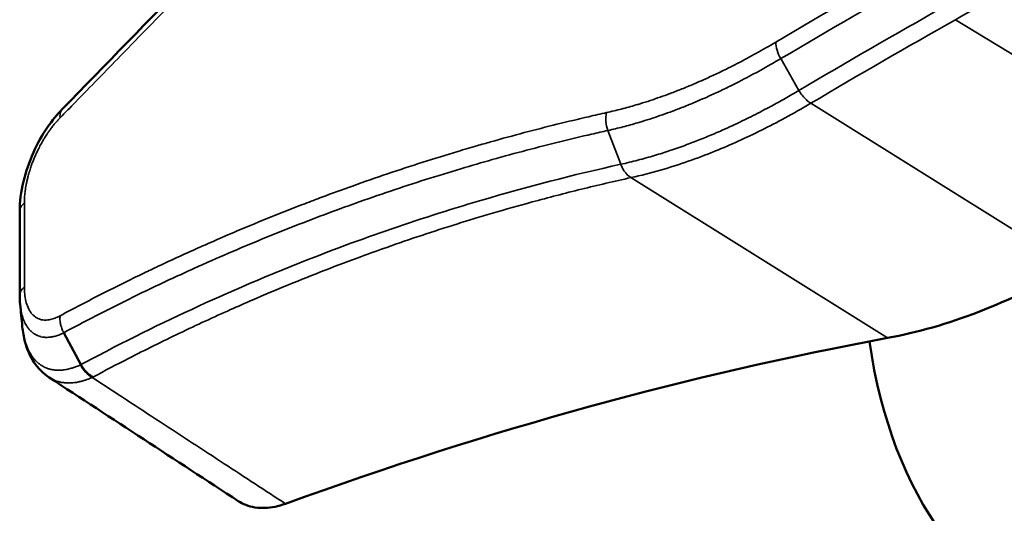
# Model space of a CAD drawing. Header units: millimetres. Extents: x 38 to 2514, y 38 to 1622.
# Tile 10 of 256: x 570 to 594, y 317 to 329. Entities that reach past the tile are written whole.
import ezdxf

# ---------------------------------------------------------------- set-up
doc = ezdxf.new("R2010")
doc.units = ezdxf.units.MM
doc.header["$LTSCALE"] = 7.692308
doc.layers.add('Visible (ISO)', color=7, linetype='Continuous', lineweight=50)
doc.layers.add('Visible Narrow (ISO)', color=7, linetype='Continuous', lineweight=35)

msp = doc.modelspace()

# ---------------------------------------------------------------- linework, layer by layer
at = {"layer": 'Visible (ISO)'}
for p, q in [((581.5064, 326.1926), (581.5064, 326.1926)), ((569.7908, 324.452), (569.7908, 322.3845)), ((571.3011, 320.6698), (570.8769, 321.4568)), ((570.5161, 320.3547), (570.5161, 320.3547))]:
    msp.add_line(p, q, dxfattribs=at)
for centre, major_axis, start_param, end_param in [((604.7198, 331.838), (-10, -17.3205), 5.6532622, 8.6393798), ((556.9914, 185.6292), (-75.0105, -129.9219), 3.5986722, 3.7435183)]:
    msp.add_ellipse(centre, major_axis=major_axis, ratio=0.5773503, start_param=start_param, end_param=end_param, dxfattribs=at)
for points in [[(570.8415, 326.9709), (575.0943, 331.3418), (579.6208, 335.985), (584.2777, 340.8136)], [(569.8014, 322.1543), (569.7941, 322.2293), (569.7906, 322.3062), (569.7908, 322.3845)], [(569.8552, 321.6039), (569.8373, 321.7874), (569.8194, 321.9708), (569.8014, 322.1543)], [(575.1815, 317.3042), (573.6264, 318.3211), (572.0713, 319.3379), (570.5161, 320.3547)]]:
    msp.add_open_spline(points, degree=3, dxfattribs=at)
for points, knots in [([(569.7908, 324.452), (569.7902, 324.6854), (569.8229, 324.9359), (569.9401, 325.425), (570.0242, 325.6697), (570.2267, 326.1213), (570.3459, 326.3348), (570.5891, 326.6897), (570.7118, 326.8403), (570.8415, 326.9709)], [0.00006653, 0.00006653, 0.00006653, 0.00006653, 0.0796127, 0.0796127, 0.15554413, 0.15554413, 0.22818835, 0.22818835, 0.29032353, 0.29032353, 0.29032353, 0.29032353]), ([(595.7548, 323.0863), (594.9806, 322.6397), (594.2083, 322.267), (592.6815, 321.6775), (591.9295, 321.4618), (591.1974, 321.3268)], [0.000001, 0.000001, 0.000001, 0.000001, 0.32830478, 0.32830478, 0.65660855, 0.65660855, 0.65660855, 0.65660855]), ([(570.5161, 320.3547), (570.3693, 320.4507), (570.2429, 320.5797), (570.0431, 320.8786), (569.969, 321.0526), (569.889, 321.3544), (569.8676, 321.4772), (569.8552, 321.6039)], [0, 0, 0, 0, 0.06947557, 0.06947557, 0.14192883, 0.14192883, 0.18789658, 0.18789658, 0.18789658, 0.18789658]), ([(571.3011, 320.6698), (571.3142, 320.6455), (571.3283, 320.6216), (571.3434, 320.5985), (571.3556, 320.5799), (571.3685, 320.5618), (571.3821, 320.5443), (571.3961, 320.5265), (571.4108, 320.5094), (571.4262, 320.4931), (571.4416, 320.4768), (571.4575, 320.4615), (571.4739, 320.4471), (571.4771, 320.4444), (571.4802, 320.4417), (571.4833, 320.439), (571.5108, 320.4158), (571.5393, 320.3955), (571.5684, 320.3781), (571.5778, 320.3726), (571.5872, 320.3673), (571.5967, 320.3624)], [0, 0, 0, 0, 0.184525, 0.184525, 0.184525, 0.3333333, 0.3333333, 0.3333333, 0.48557, 0.48557, 0.48557, 0.6377876, 0.6377876, 0.6377876, 0.6666667, 0.6666667, 0.6666667, 0.9189109, 0.9189109, 0.9189109, 1, 1, 1, 1]), ([(576.3453, 317.2389), (576.1713, 317.1762), (576.0014, 317.1415), (575.67, 317.128), (575.5111, 317.1527), (575.3019, 317.2342), (575.2398, 317.2661), (575.1815, 317.3042)], [0.000001, 0.000001, 0.000001, 0.000001, 0.0748495, 0.0748495, 0.15412621, 0.15412621, 0.19028789, 0.19028789, 0.19028789, 0.19028789])]:
    msp.add_open_spline(points, degree=3, knots=knots, dxfattribs=at)
at = {"layer": 'Visible Narrow (ISO)'}
for p, q in [((599.4018, 325.1919), (592.8751, 329.1783)), ((589.0123, 327.4327), (588.5622, 328.2171)), ((595.7548, 323.0863), (589.3032, 327.1161)), ((584.616, 325.611), (584.3, 326.4455)), ((591.1974, 321.3268), (584.869, 325.283)), ((569.9056, 324.6563), (569.9056, 322.5874)), ((575.1403, 323.9606), (575.1402, 323.9606))]:
    msp.add_line(p, q, dxfattribs=at)
for centre, major_axis, ratio, start_param, end_param in [((731.6454, 248.0182), (200, -0.0003), 0.5773491, 2.3435095, 2.3688813), ((731.4694, 242.1117), (199.6096, -6.119), 0.5970704, 2.3615, 2.3868864), ((731.4582, 241.5921), (-198.9655, 6.1136), 0.5971152, 5.503136, 5.5285215), ((731.453, 241.4482), (-198.5474, 6.1112), 0.5971478, 5.5031449, 5.5285757), ((588.8711, 328.3833), (0.3059, -0.5162), 0.5843809, 3.9199326, 4.6882969), ((584.7095, 326.6523), (0.1302, -0.5857), 0.754526, 4.1408298, 4.9019165), ((570.3908, 322.3836), (-0.6, 0.0014), 0.5752481, 5.6556442, 6.2828179), ((571.6703, 320.8711), (-0.2579, 0.5418), 0.7275065, 1.6085942, 2.3640863)]:
    msp.add_ellipse(centre, major_axis=major_axis, ratio=ratio, start_param=start_param, end_param=end_param, dxfattribs=at)
for points, knots in [([(584.2674, 340.6313), (583.8408, 340.1895), (583.4197, 339.7538), (583.0046, 339.3247), (582.5833, 338.8891), (582.1681, 338.4603), (581.7597, 338.0387), (581.3821, 337.6489), (581.0103, 337.2653), (580.6447, 336.8883), (580.4276, 336.6645), (580.2127, 336.4429), (579.9997, 336.2234), (579.7154, 335.9306), (579.4345, 335.6412), (579.1562, 335.3547), (578.8763, 335.0666), (578.599, 334.7812), (578.3237, 334.498), (578.047, 334.2134), (577.7723, 333.9309), (577.4988, 333.6496), (577.4424, 333.5916), (577.386, 333.5337), (577.3297, 333.4757), (577.061, 333.1995), (576.7934, 332.9244), (576.526, 332.6496), (576.3924, 332.5123), (576.2588, 332.3751), (576.1253, 332.2379), (575.8594, 331.9647), (575.5935, 331.6915), (575.3269, 331.4176), (575.0627, 331.1463), (574.7978, 330.8742), (574.5315, 330.6008), (574.3916, 330.4573), (574.2514, 330.3133), (574.1108, 330.1689), (573.7408, 329.7891), (573.3676, 329.406), (572.9919, 329.0203), (572.7548, 328.7769), (572.5167, 328.5325), (572.2779, 328.2872), (571.9088, 327.9083), (571.5378, 327.5274), (571.1657, 327.1452), (571.0396, 327.0157), (570.9134, 326.8861), (570.787, 326.7563)], [0.00000004, 0.00000004, 0.00000004, 0.00000004, 0.08465358, 0.08465358, 0.08465358, 0.17057263, 0.17057263, 0.17057263, 0.25, 0.25, 0.25, 0.29715534, 0.29715534, 0.29715534, 0.36007137, 0.36007137, 0.36007137, 0.42333727, 0.42333727, 0.42333727, 0.48688902, 0.48688902, 0.48688902, 0.5, 0.5, 0.5, 0.56253466, 0.56253466, 0.56253466, 0.59378438, 0.59378438, 0.59378438, 0.65599425, 0.65599425, 0.65599425, 0.71763298, 0.71763298, 0.71763298, 0.75, 0.75, 0.75, 0.83513049, 0.83513049, 0.83513049, 0.8888586, 0.8888586, 0.8888586, 0.97187698, 0.97187698, 0.97187698, 1, 1, 1, 1]), ([(597.5489, 332.6037), (597.3295, 332.4045), (597.1155, 332.216), (596.9101, 332.0398), (596.7047, 331.8637), (596.508, 331.6997), (596.3119, 331.5404), (596.1425, 331.4029), (595.9736, 331.2688), (595.8011, 331.1353), (595.774, 331.1142), (595.7467, 331.0932), (595.7194, 331.0722), (595.5319, 330.9281), (595.3395, 330.7841), (595.139, 330.6385), (595.1245, 330.628), (595.11, 330.6175), (595.0955, 330.6069), (594.8792, 330.4506), (594.6534, 330.2922), (594.4171, 330.1329), (594.1808, 329.9735), (593.9341, 329.8132), (593.677, 329.6534), (593.42, 329.4937), (593.1525, 329.3346), (592.8751, 329.1783)], [0, 0, 0, 0, 0.14285714, 0.14285714, 0.14285714, 0.28571429, 0.28571429, 0.28571429, 0.40914233, 0.40914233, 0.40914233, 0.42857143, 0.42857143, 0.42857143, 0.56182728, 0.56182728, 0.56182728, 0.57142857, 0.57142857, 0.57142857, 0.71428571, 0.71428571, 0.71428571, 0.85714286, 0.85714286, 0.85714286, 1, 1, 1, 1]), ([(584.2674, 326.8865), (584.3896, 326.9139), (584.5108, 326.9433), (584.7526, 327.0064), (584.873, 327.04), (585.0259, 327.0852), (585.0601, 327.0955), (585.1776, 327.1314), (585.26, 327.1576), (585.4243, 327.2117), (585.5062, 327.2396), (585.6701, 327.2973), (585.752, 327.3271), (585.8475, 327.3629), (585.8608, 327.3679), (585.9692, 327.4089), (586.0645, 327.4462), (586.2557, 327.5234), (586.3515, 327.5633), (586.5187, 327.6349), (586.5895, 327.6659), (586.7589, 327.7416), (586.858, 327.7871), (587.0575, 327.8813), (587.1577, 327.9299), (587.3403, 328.0207), (587.4219, 328.0621), (587.6529, 328.1817), (587.805, 328.2631), (588.1174, 328.4363), (588.2776, 328.528), (588.4415, 328.6254)], [0.00000017, 0.00000017, 0.00000017, 0.00000017, 0.0864463, 0.0864463, 0.17448381, 0.17448381, 0.2, 0.2, 0.26262802, 0.26262802, 0.32588813, 0.32588813, 0.38963433, 0.38963433, 0.4, 0.4, 0.47374062, 0.47374062, 0.54691072, 0.54691072, 0.6, 0.6, 0.67270439, 0.67270439, 0.74388782, 0.74388782, 0.8, 0.8, 0.9, 0.9, 1, 1, 1, 1]), ([(584.3, 326.4455), (584.4242, 326.4731), (584.5473, 326.5028), (584.7927, 326.5665), (584.915, 326.6004), (585.0717, 326.6465), (585.1079, 326.6574), (585.2287, 326.6941), (585.3124, 326.7206), (585.4792, 326.7753), (585.5624, 326.8036), (585.7287, 326.862), (585.8119, 326.8921), (585.9103, 326.9288), (585.9253, 326.9345), (586.037, 326.9767), (586.1339, 327.0144), (586.3281, 327.0927), (586.4255, 327.1331), (586.5967, 327.2062), (586.6699, 327.2382), (586.8432, 327.3155), (586.9437, 327.3616), (587.146, 327.4569), (587.2476, 327.5061), (587.4347, 327.599), (587.5195, 327.6419), (587.7568, 327.7646), (587.9123, 327.8477), (588.2313, 328.0244), (588.3948, 328.118), (588.5622, 328.2171)], [0.00000419, 0.00000419, 0.00000419, 0.00000419, 0.08602122, 0.08602122, 0.17352213, 0.17352213, 0.2, 0.2, 0.26226395, 0.26226395, 0.32515295, 0.32515295, 0.38852664, 0.38852664, 0.4, 0.4, 0.47339213, 0.47339213, 0.54621439, 0.54621439, 0.6, 0.6, 0.67221065, 0.67221065, 0.74291071, 0.74291071, 0.8, 0.8, 0.89999939, 0.89999939, 1, 1, 1, 1]), ([(589.0123, 327.4327), (589.0118, 327.4324), (589.0113, 327.4321), (588.8953, 327.3635), (588.7816, 327.2977), (588.5559, 327.17), (588.444, 327.1082), (588.3175, 327.0399), (588.3002, 327.0306), (588.2825, 327.0211), (588.282, 327.0208), (588.2035, 326.9788), (588.127, 326.9385), (587.9749, 326.8597), (587.8994, 326.8213), (587.7537, 326.7485), (587.6837, 326.7141), (587.613, 326.6799), (587.6125, 326.6797), (587.5296, 326.6396), (587.4471, 326.6006), (587.2824, 326.5242), (587.2001, 326.4869), (587.0602, 326.4249), (587.0032, 326.4), (586.945, 326.375), (586.9444, 326.3748), (586.8296, 326.3255), (586.7131, 326.2771), (586.4816, 326.1845), (586.3668, 326.1402), (586.2431, 326.0943), (586.2365, 326.0918), (586.2292, 326.0891), (586.2285, 326.0889), (586.098, 326.0407), (585.9653, 325.9939), (585.7064, 325.9074), (585.5807, 325.8675), (585.452, 325.8288), (585.4512, 325.8286), (585.3156, 325.7879), (585.1782, 325.7492), (584.8999, 325.6765), (584.7591, 325.6425), (584.616, 325.611)], [0, 0, 0, 0, 0.00033358, 0.00033358, 0.07638863, 0.07638863, 0.15426225, 0.15426225, 0.16666667, 0.16666667, 0.16703569, 0.16703569, 0.22315127, 0.22315127, 0.28002091, 0.28002091, 0.33333333, 0.33333333, 0.33373503, 0.33373503, 0.39636426, 0.39636426, 0.45807904, 0.45807904, 0.5, 0.5, 0.50042675, 0.50042675, 0.58354671, 0.58354671, 0.66221246, 0.66221246, 0.66666667, 0.66666667, 0.6671193, 0.6671193, 0.7541331, 0.7541331, 0.83333333, 0.83333333, 0.8338138, 0.8338138, 0.91727869, 0.91727869, 1, 1, 1, 1]), ([(589.3032, 327.1161), (589.2821, 327.1291), (589.2609, 327.1439), (589.2401, 327.1603), (589.2253, 327.172), (589.2105, 327.1846), (589.1961, 327.1979), (589.1613, 327.2299), (589.1279, 327.2662), (589.0969, 327.3058), (589.0659, 327.3453), (589.0374, 327.3881), (589.0123, 327.4327)], [0, 0, 0, 0, 0.1944869, 0.1944869, 0.1944869, 0.3333333, 0.3333333, 0.3333333, 0.6666667, 0.6666667, 0.6666667, 1, 1, 1, 1]), ([(570.8415, 326.9709), (570.8408, 326.9702), (570.8401, 326.9695), (570.8315, 326.9603), (570.8243, 326.951), (570.8088, 326.9266), (570.8014, 326.9106), (570.7925, 326.8824), (570.7898, 326.8709), (570.7848, 326.8405), (570.7834, 326.821), (570.784, 326.7861), (570.7851, 326.7714), (570.787, 326.7563)], [0.18233885, 0.18233885, 0.18233885, 0.18233885, 0.19427409, 0.19427409, 0.33333333, 0.33333333, 0.53781731, 0.53781731, 0.66666667, 0.66666667, 0.86354233, 0.86354233, 1, 1, 1, 1]), ([(589.3032, 327.1161), (589.084, 326.9864), (588.8718, 326.8663), (588.6695, 326.7565), (588.4673, 326.6467), (588.275, 326.5469), (588.0844, 326.452), (587.8939, 326.3572), (587.705, 326.2674), (587.5119, 326.1801), (587.3308, 326.0982), (587.1459, 326.0186), (586.9547, 325.9408), (586.9421, 325.9357), (586.9296, 325.9306), (586.917, 325.9255), (586.7122, 325.8429), (586.4999, 325.7625), (586.2798, 325.6856), (586.0597, 325.6087), (585.8317, 325.5354), (585.5963, 325.4675), (585.361, 325.3997), (585.1182, 325.3374), (584.869, 325.283)], [0, 0, 0, 0, 0.1428571, 0.1428571, 0.1428571, 0.2857143, 0.2857143, 0.2857143, 0.4285714, 0.4285714, 0.4285714, 0.5626433, 0.5626433, 0.5626433, 0.5714286, 0.5714286, 0.5714286, 0.7142857, 0.7142857, 0.7142857, 0.8571429, 0.8571429, 0.8571429, 1, 1, 1, 1]), ([(570.787, 326.7563), (570.7803, 326.7496), (570.7736, 326.7428), (570.7669, 326.7359), (570.7455, 326.7138), (570.7241, 326.6908), (570.7027, 326.6669), (570.6828, 326.6446), (570.6629, 326.6215), (570.643, 326.5974), (570.6325, 326.5847), (570.6219, 326.5717), (570.6114, 326.5584), (570.5917, 326.5337), (570.5721, 326.5082), (570.5526, 326.482), (570.5351, 326.4583), (570.5177, 326.4341), (570.5005, 326.4095), (570.4868, 326.3898), (570.4732, 326.3699), (570.4599, 326.3497), (570.4367, 326.3147), (570.4141, 326.2791), (570.3923, 326.2433), (570.3845, 326.2305), (570.3769, 326.2177), (570.3693, 326.2048), (570.3538, 326.1786), (570.3388, 326.1523), (570.3242, 326.126), (570.3014, 326.0849), (570.2797, 326.0438), (570.2592, 326.003), (570.2421, 325.969), (570.2257, 325.9353), (570.2102, 325.9018), (570.1929, 325.8646), (570.1766, 325.8279), (570.1612, 325.7916), (570.1461, 325.7563), (570.132, 325.7214), (570.1187, 325.6871), (570.107, 325.6571), (570.096, 325.6275), (570.0855, 325.5983), (570.0719, 325.5603), (570.0593, 325.5231), (570.0477, 325.4868), (570.0402, 325.4635), (570.0332, 325.4406), (570.0265, 325.4181), (570.0146, 325.3783), (570.004, 325.3396), (569.9943, 325.3022), (569.9899, 325.2853), (569.9858, 325.2686), (569.9818, 325.2523), (569.9749, 325.2233), (569.9685, 325.1951), (569.9627, 325.1675), (569.9604, 325.1567), (569.9582, 325.1459), (569.9561, 325.1353), (569.9537, 325.1237), (569.9515, 325.1123), (569.9494, 325.1009), (569.945, 325.0774), (569.941, 325.0543), (569.9372, 325.0313), (569.9345, 325.0143), (569.9319, 324.9973), (569.9295, 324.9803), (569.9284, 324.9728), (569.9274, 324.9653), (569.9264, 324.9578), (569.9233, 324.9351), (569.9206, 324.9123), (569.9181, 324.8892), (569.9158, 324.8677), (569.9138, 324.8459), (569.9121, 324.8238), (569.9118, 324.8199), (569.9115, 324.816), (569.9112, 324.812), (569.9091, 324.7834), (569.9076, 324.7542), (569.9066, 324.7245), (569.9059, 324.702), (569.9056, 324.6792), (569.9056, 324.6563)], [0, 0, 0, 0, 0.0115942, 0.0115942, 0.0115942, 0.0487733, 0.0487733, 0.0487733, 0.0833333, 0.0833333, 0.0833333, 0.1016207, 0.1016207, 0.1016207, 0.1357615, 0.1357615, 0.1357615, 0.1666667, 0.1666667, 0.1666667, 0.191472, 0.191472, 0.191472, 0.2346172, 0.2346172, 0.2346172, 0.25, 0.25, 0.25, 0.2813867, 0.2813867, 0.2813867, 0.3303993, 0.3303993, 0.3303993, 0.3712354, 0.3712354, 0.3712354, 0.4166667, 0.4166667, 0.4166667, 0.4610651, 0.4610651, 0.4610651, 0.5, 0.5, 0.5, 0.5508331, 0.5508331, 0.5508331, 0.5833333, 0.5833333, 0.5833333, 0.6407701, 0.6407701, 0.6407701, 0.6666667, 0.6666667, 0.6666667, 0.7124751, 0.7124751, 0.7124751, 0.7304877, 0.7304877, 0.7304877, 0.75, 0.75, 0.75, 0.7903256, 0.7903256, 0.7903256, 0.8201897, 0.8201897, 0.8201897, 0.8333333, 0.8333333, 0.8333333, 0.8731446, 0.8731446, 0.8731446, 0.910129, 0.910129, 0.910129, 0.9166667, 0.9166667, 0.9166667, 0.9640847, 0.9640847, 0.9640847, 1, 1, 1, 1]), ([(570.787, 321.8756), (571.1292, 322.059), (571.472, 322.2379), (571.8158, 322.4127), (572.1602, 322.5878), (572.5057, 322.7588), (572.8527, 322.9258), (572.9715, 322.983), (573.0905, 323.0398), (573.2097, 323.0961), (573.5575, 323.2603), (573.907, 323.4206), (574.2586, 323.5773), (574.2909, 323.5917), (574.3232, 323.606), (574.3555, 323.6203), (574.6269, 323.7406), (574.8997, 323.8588), (575.1731, 323.9745), (575.4469, 324.0904), (575.7213, 324.2039), (575.9955, 324.3146), (576.2714, 324.426), (576.5471, 324.5346), (576.8219, 324.6402), (576.9636, 324.6947), (577.105, 324.7483), (577.2461, 324.8012), (577.4975, 324.8953), (577.7478, 324.9869), (577.9963, 325.0756), (578.2891, 325.1802), (578.5794, 325.281), (578.8665, 325.3779), (579.1583, 325.4764), (579.4466, 325.5708), (579.7305, 325.6612), (580.0241, 325.7547), (580.313, 325.8438), (580.5961, 325.9286), (580.7556, 325.9764), (580.9132, 326.0228), (581.0688, 326.0679), (581.1805, 326.1002), (581.2912, 326.1319), (581.4007, 326.1628), (581.6871, 326.2438), (581.966, 326.3199), (582.2376, 326.3918), (582.5137, 326.465), (582.7823, 326.5337), (583.0437, 326.5985), (583.312, 326.665), (583.5727, 326.7274), (583.8261, 326.7861), (583.9757, 326.8208), (584.1228, 326.8543), (584.2674, 326.8865)], [0, 0, 0, 0, 0.0727241, 0.0727241, 0.0727241, 0.1455748, 0.1455748, 0.1455748, 0.1705261, 0.1705261, 0.1705261, 0.2433182, 0.2433182, 0.2433182, 0.25, 0.25, 0.25, 0.3061297, 0.3061297, 0.3061297, 0.3623436, 0.3623436, 0.3623436, 0.4188895, 0.4188895, 0.4188895, 0.4480483, 0.4480483, 0.4480483, 0.5, 0.5, 0.5, 0.5612188, 0.5612188, 0.5612188, 0.623443, 0.623443, 0.623443, 0.6877713, 0.6877713, 0.6877713, 0.7240034, 0.7240034, 0.7240034, 0.75, 0.75, 0.75, 0.8179804, 0.8179804, 0.8179804, 0.8871134, 0.8871134, 0.8871134, 0.9580945, 0.9580945, 0.9580945, 1, 1, 1, 1]), ([(570.8769, 321.4568), (571.2223, 321.642), (571.5683, 321.8227), (572.2629, 322.1758), (572.6116, 322.3482), (573.3122, 322.6851), (573.6641, 322.8495), (574.1555, 323.0724), (574.2931, 323.1341), (574.7014, 323.3149), (574.9729, 323.4325), (575.5178, 323.6632), (575.7913, 323.7762), (576.339, 323.9974), (576.6133, 324.1054), (577.1627, 324.3166), (577.4379, 324.4197), (577.8266, 324.5616), (577.9416, 324.6031), (578.3538, 324.7504), (578.6489, 324.8527), (579.2321, 325.0492), (579.5201, 325.1433), (580.0985, 325.3271), (580.3885, 325.4163), (580.9356, 325.5798), (581.1937, 325.6546), (581.7364, 325.808), (582.0193, 325.8851), (582.5741, 326.0317), (582.8458, 326.1009), (583.3806, 326.233), (583.6432, 326.2956), (584.0344, 326.3858), (584.1682, 326.4161), (584.3, 326.4455)], [0.00000365, 0.00000365, 0.00000365, 0.00000365, 0.07369526, 0.07369526, 0.14751052, 0.14751052, 0.22134798, 0.22134798, 0.25, 0.25, 0.30608669, 0.30608669, 0.36235178, 0.36235178, 0.4188514, 0.4188514, 0.47592269, 0.47592269, 0.5, 0.5, 0.5625, 0.5625, 0.62497678, 0.62497678, 0.6898942, 0.6898942, 0.75, 0.75, 0.81927876, 0.81927876, 0.88960407, 0.88960407, 0.96161122, 0.96161122, 1, 1, 1, 1]), ([(584.616, 325.611), (583.438, 325.35), (582.2888, 325.0515), (581.186, 324.7275), (580.8798, 324.6375), (580.5773, 324.5454), (580.2771, 324.4511), (579.4962, 324.2057), (578.7315, 323.9451), (577.9624, 323.6625), (577.3791, 323.4483), (576.7933, 323.2213), (576.2004, 322.9788), (575.7112, 322.7786), (575.2172, 322.5678), (574.716, 322.3443), (573.8108, 321.9404), (572.8822, 321.4954), (571.9385, 321.006), (571.7268, 320.8961), (571.5143, 320.7841), (571.3011, 320.6698)], [0, 0, 0, 0, 0.25, 0.25, 0.25, 0.3194132, 0.3194132, 0.3194132, 0.5, 0.5, 0.5, 0.6369667, 0.6369667, 0.6369667, 0.75, 0.75, 0.75, 0.9541825, 0.9541825, 0.9541825, 1, 1, 1, 1]), ([(584.869, 325.283), (584.8476, 325.2961), (584.8267, 325.3112), (584.7928, 325.3398), (584.7794, 325.3524), (584.7469, 325.3859), (584.7284, 325.4079), (584.7003, 325.4462), (584.69, 325.4616), (584.6653, 325.5018), (584.6517, 325.5274), (584.6309, 325.5726), (584.6231, 325.5916), (584.616, 325.611)], [0, 0, 0, 0, 0.19726964, 0.19726964, 0.33333333, 0.33333333, 0.53799345, 0.53799345, 0.66666667, 0.66666667, 0.86285547, 0.86285547, 1, 1, 1, 1]), ([(584.869, 325.283), (584.4574, 325.192), (584.0491, 325.0964), (583.2356, 324.8958), (582.8305, 324.7906), (582.1003, 324.5916), (581.7736, 324.4991), (581.1554, 324.3176), (580.8633, 324.2289), (580.2822, 324.047), (579.9933, 323.9536), (579.4176, 323.762), (579.1308, 323.6637), (578.6375, 323.4897), (578.4308, 323.4153), (577.9244, 323.2294), (577.6245, 323.1163), (577.0247, 322.8833), (576.7248, 322.7637), (576.1254, 322.5178), (575.826, 322.3916), (575.3476, 322.1847), (575.1702, 322.1068), (574.5763, 321.8419), (574.1557, 321.6477), (573.3157, 321.2458), (572.8966, 321.0385), (572.1832, 320.6732), (571.8905, 320.5199), (571.5967, 320.3624)], [0, 0, 0, 0, 0.0878535, 0.0878535, 0.1767435, 0.1767435, 0.25, 0.25, 0.3169131, 0.3169131, 0.3840936, 0.3840936, 0.4513841, 0.4513841, 0.5, 0.5, 0.5704292, 0.5704292, 0.6404272, 0.6404272, 0.7095491, 0.7095491, 0.75, 0.75, 0.8442806, 0.8442806, 0.9364322, 0.9364322, 1, 1, 1, 1]), ([(569.9056, 324.6563), (569.8879, 324.6422), (569.872, 324.6273), (569.8508, 324.6037), (569.8441, 324.5953), (569.8262, 324.5709), (569.8166, 324.5543), (569.8053, 324.5285), (569.802, 324.5195), (569.7943, 324.4932), (569.7915, 324.4757), (569.7909, 324.4562), (569.7908, 324.4541), (569.7908, 324.452)], [0, 0, 0, 0, 0.21851867, 0.21851867, 0.33333333, 0.33333333, 0.55146109, 0.55146109, 0.66666667, 0.66666667, 0.88506681, 0.88506681, 0.91111605, 0.91111605, 0.91111605, 0.91111605]), ([(569.9056, 322.5874), (569.9054, 322.5273), (569.9081, 322.4678), (569.9141, 322.4095), (569.92, 322.3513), (569.9293, 322.2943), (569.9427, 322.2384), (569.9562, 322.1825), (569.974, 322.1279), (569.9962, 322.0777), (570.0185, 322.0275), (570.0452, 321.9818), (570.0761, 321.9421), (570.1071, 321.9025), (570.1423, 321.869), (570.1803, 321.8428), (570.2182, 321.8166), (570.2589, 321.7978), (570.3003, 321.7858), (570.3416, 321.7738), (570.3836, 321.7686), (570.4248, 321.7684), (570.4659, 321.7682), (570.5061, 321.773), (570.5454, 321.7812), (570.5847, 321.7894), (570.623, 321.801), (570.663, 321.8166), (570.7029, 321.8322), (570.7446, 321.8518), (570.787, 321.8756)], [0, 0, 0, 0, 0.1, 0.1, 0.1, 0.2, 0.2, 0.2, 0.3, 0.3, 0.3, 0.4, 0.4, 0.4, 0.5, 0.5, 0.5, 0.6, 0.6, 0.6, 0.7, 0.7, 0.7, 0.8, 0.8, 0.8, 0.9, 0.9, 0.9, 1, 1, 1, 1]), ([(569.8014, 322.1543), (569.8017, 322.1515), (569.802, 322.1488), (569.8023, 322.146), (569.8055, 322.1143), (569.8095, 322.0829), (569.8145, 322.0519), (569.8179, 322.0301), (569.8218, 322.0085), (569.8261, 321.9869), (569.8273, 321.9808), (569.8286, 321.9747), (569.8299, 321.9686), (569.8322, 321.9579), (569.8346, 321.9472), (569.8371, 321.9366), (569.8382, 321.932), (569.8394, 321.9274), (569.8405, 321.9229), (569.8476, 321.8946), (569.8555, 321.8666), (569.8644, 321.8391), (569.8733, 321.8119), (569.883, 321.7853), (569.8936, 321.7594), (569.8964, 321.7526), (569.8993, 321.7457), (569.9023, 321.739), (569.905, 321.7328), (569.9078, 321.7266), (569.9106, 321.7205), (569.9163, 321.7082), (569.9222, 321.6962), (569.9283, 321.6844), (569.9378, 321.6662), (569.9478, 321.6485), (569.9583, 321.6314), (569.9714, 321.6101), (569.9853, 321.5898), (569.9999, 321.5706), (570.005, 321.564), (570.0101, 321.5575), (570.0154, 321.5511), (570.0308, 321.5323), (570.047, 321.5147), (570.0639, 321.4983), (570.0737, 321.4888), (570.0837, 321.4797), (570.094, 321.4711), (570.1015, 321.4648), (570.109, 321.4587), (570.1167, 321.4529), (570.1203, 321.4502), (570.1238, 321.4476), (570.1274, 321.445), (570.1352, 321.4394), (570.1431, 321.434), (570.151, 321.4288), (570.1708, 321.4161), (570.1912, 321.4048), (570.2119, 321.395), (570.2326, 321.3852), (570.2536, 321.3769), (570.2748, 321.37), (570.285, 321.3666), (570.2953, 321.3636), (570.3056, 321.361), (570.3088, 321.3601), (570.3119, 321.3594), (570.315, 321.3586), (570.3384, 321.353), (570.3618, 321.3489), (570.3851, 321.3463), (570.3995, 321.3447), (570.4139, 321.3436), (570.4281, 321.343), (570.4401, 321.3424), (570.4521, 321.3423), (570.464, 321.3424), (570.4872, 321.3427), (570.5102, 321.3442), (570.5329, 321.3468), (570.5477, 321.3484), (570.5624, 321.3505), (570.577, 321.3529), (570.5903, 321.3551), (570.6034, 321.3577), (570.6166, 321.3606), (570.6343, 321.3644), (570.6519, 321.3689), (570.6697, 321.3739), (570.6872, 321.3789), (570.7049, 321.3844), (570.7228, 321.3906), (570.7377, 321.3958), (570.7529, 321.4014), (570.7682, 321.4075), (570.7926, 321.4171), (570.8175, 321.4279), (570.8425, 321.4398), (570.8539, 321.4453), (570.8654, 321.4509), (570.8769, 321.4568)], [0.09614737, 0.09614737, 0.09614737, 0.09614737, 0.1, 0.1, 0.1, 0.14446144, 0.14446144, 0.14446144, 0.17559934, 0.17559934, 0.17559934, 0.1844817, 0.1844817, 0.1844817, 0.2, 0.2, 0.2, 0.20670894, 0.20670894, 0.20670894, 0.24812712, 0.24812712, 0.24812712, 0.28910406, 0.28910406, 0.28910406, 0.3, 0.3, 0.3, 0.31003944, 0.31003944, 0.31003944, 0.33013726, 0.33013726, 0.33013726, 0.36125299, 0.36125299, 0.36125299, 0.4, 0.4, 0.4, 0.41337417, 0.41337417, 0.41337417, 0.45276085, 0.45276085, 0.45276085, 0.47560593, 0.47560593, 0.47560593, 0.49232634, 0.49232634, 0.49232634, 0.5, 0.5, 0.5, 0.51672508, 0.51672508, 0.51672508, 0.55836254, 0.55836254, 0.55836254, 0.6, 0.6, 0.6, 0.62016052, 0.62016052, 0.62016052, 0.62628556, 0.62628556, 0.62628556, 0.67186424, 0.67186424, 0.67186424, 0.7, 0.7, 0.7, 0.72366843, 0.72366843, 0.72366843, 0.76991521, 0.76991521, 0.76991521, 0.8, 0.8, 0.8, 0.8272161, 0.8272161, 0.8272161, 0.86387771, 0.86387771, 0.86387771, 0.9, 0.9, 0.9, 0.93011719, 0.93011719, 0.93011719, 0.97813915, 0.97813915, 0.97813915, 1, 1, 1, 1]), ([(570.8769, 321.4568), (570.863, 321.4818), (570.8506, 321.5077), (570.8317, 321.5541), (570.8244, 321.5744), (570.809, 321.6237), (570.8016, 321.6528), (570.7926, 321.7005), (570.7898, 321.7191), (570.7846, 321.7655), (570.7833, 321.7932), (570.784, 321.839), (570.7851, 321.8575), (570.787, 321.8756)], [0, 0, 0, 0, 0.18942234, 0.18942234, 0.33333333, 0.33333333, 0.53632907, 0.53632907, 0.66666667, 0.66666667, 0.8637393, 0.8637393, 1, 1, 1, 1]), ([(571.2862, 320.6632), (571.254, 320.6484), (571.2212, 320.6344), (571.1747, 320.6164), (571.1614, 320.6114), (571.1438, 320.6051), (571.1395, 320.6036), (571.1115, 320.5938), (571.0875, 320.5861), (571.044, 320.5735), (571.0245, 320.5683), (570.9959, 320.5614), (570.987, 320.5593), (570.9427, 320.5497), (570.9067, 320.5434), (570.8646, 320.5384), (570.859, 320.5377), (570.8394, 320.5357), (570.8252, 320.5345), (570.7781, 320.5316), (570.7447, 320.5312), (570.7058, 320.5329), (570.7006, 320.5332), (570.6761, 320.5347), (570.6566, 320.5365), (570.6028, 320.5436), (570.5684, 320.5503), (570.5097, 320.566), (570.4854, 320.5738), (570.4322, 320.594), (570.4033, 320.607), (570.3467, 320.6373), (570.319, 320.6545), (570.2692, 320.6902), (570.2469, 320.7081), (570.2043, 320.7463), (570.1839, 320.7666), (570.1558, 320.7976), (570.1474, 320.8073), (570.1234, 320.8362), (570.1083, 320.8559), (570.0712, 320.9087), (570.05, 320.9429), (570.0251, 320.9888), (570.0198, 320.9988), (570.0057, 321.0267), (569.997, 321.0449), (569.9764, 321.091), (569.9649, 321.1194), (569.9434, 321.178), (569.9334, 321.2083), (569.9198, 321.2541), (569.9157, 321.2687), (569.904, 321.3127), (569.8968, 321.3428), (569.8837, 321.4045), (569.8779, 321.4361), (569.8698, 321.4859), (569.8673, 321.5032), (569.8637, 321.53), (569.8625, 321.5393), (569.8591, 321.5667), (569.8571, 321.5851), (569.8552, 321.6039)], [0.00000003, 0.00000003, 0.00000003, 0.00000003, 0.05955425, 0.05955425, 0.08333333, 0.08333333, 0.09091639, 0.09091639, 0.13313342, 0.13313342, 0.16666667, 0.16666667, 0.18176451, 0.18176451, 0.24101054, 0.24101054, 0.25, 0.25, 0.27263891, 0.27263891, 0.3252029, 0.3252029, 0.33333333, 0.33333333, 0.36348832, 0.36348832, 0.41666667, 0.41666667, 0.45437938, 0.45437938, 0.5, 0.5, 0.54520194, 0.54520194, 0.58333333, 0.58333333, 0.62015988, 0.62015988, 0.63623452, 0.63623452, 0.66666667, 0.66666667, 0.71416649, 0.71416649, 0.72715971, 0.72715971, 0.75, 0.75, 0.78389497, 0.78389497, 0.81778994, 0.81778994, 0.83333333, 0.83333333, 0.86375076, 0.86375076, 0.89341544, 0.89341544, 0.90871175, 0.90871175, 0.91666667, 0.91666667, 0.93193868, 0.93193868, 0.93193868, 0.93193868]), ([(571.5776, 320.3534), (571.5459, 320.3394), (571.5136, 320.326), (571.4587, 320.3051), (571.4363, 320.297), (571.3874, 320.2807), (571.3609, 320.2725), (571.3081, 320.2579), (571.2817, 320.2513), (571.2507, 320.2445), (571.2465, 320.2436), (571.2087, 320.2358), (571.1744, 320.2299), (571.1132, 320.2223), (571.0866, 320.2198), (571.0257, 320.2165), (570.9914, 320.2161), (570.9278, 320.2188), (570.8987, 320.2213), (570.8364, 320.2296), (570.8032, 320.2358), (570.7391, 320.2519), (570.708, 320.2615), (570.6456, 320.2849), (570.6141, 320.299), (570.5605, 320.3272), (570.5382, 320.3403), (570.5161, 320.3547)], [0, 0, 0, 0, 0.05415317, 0.05415317, 0.09090909, 0.09090909, 0.13374335, 0.13374335, 0.17521894, 0.17521894, 0.18181818, 0.18181818, 0.23353372, 0.23353372, 0.27272727, 0.27272727, 0.32217904, 0.32217904, 0.36363636, 0.36363636, 0.41046863, 0.41046863, 0.45454545, 0.45454545, 0.5, 0.5, 0.53324966, 0.53324966, 0.53324966, 0.53324966]), ([(576.3453, 317.2389), (575.8526, 317.5608), (575.3476, 317.8907), (574.8331, 318.2268), (574.3187, 318.5628), (573.7949, 318.905), (573.2532, 319.2589), (572.7116, 319.6127), (572.1521, 319.9782), (571.5776, 320.3534)], [0, 0, 0, 0, 0.3333333, 0.3333333, 0.3333333, 0.6666667, 0.6666667, 0.6666667, 1, 1, 1, 1])]:
    msp.add_open_spline(points, degree=3, knots=knots, dxfattribs=at)
for points in [[(571.3011, 320.6698), (571.2987, 320.6687), (571.2936, 320.6667), (571.2887, 320.6643), (571.2862, 320.6632)], [(571.5967, 320.3624), (571.5935, 320.3609), (571.5871, 320.358), (571.5808, 320.355), (571.5776, 320.3534)]]:
    msp.add_open_spline(points, degree=3, dxfattribs=at)

doc.saveas('drawing.dxf')
